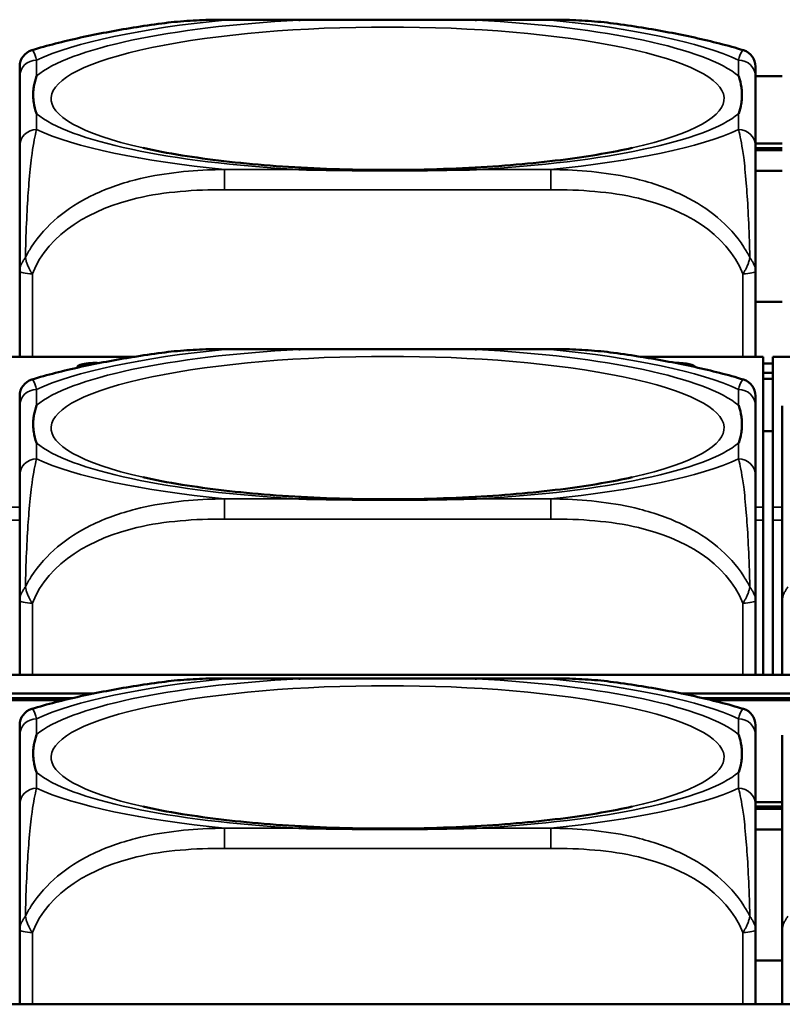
# Model space of a CAD drawing. Header units: inches. Extents: x 3.3 to 58.3, y 0.8 to 38.3.
# Tile 42 of 162: x 31.357 to 32.067, y 3.062 to 3.979. Entities that reach past the tile are written whole.
import ezdxf

# ---------------------------------------------------------------- set-up
doc = ezdxf.new("R2010")
doc.units = ezdxf.units.IN
doc.header["$MEASUREMENT"] = 0
doc.layers.add('Visible (ANSI)', color=7, linetype='Continuous', lineweight=50)
doc.layers.add('Visible Narrow (ANSI)', color=7, linetype='Continuous', lineweight=35)

msp = doc.modelspace()

# ---------------------------------------------------------------- linework, layer by layer
at = {"layer": 'Visible (ANSI)'}
for p, q in [((31.54801, 3.97869), (31.85194, 3.97869)), ((31.35746, 3.92573), (31.35746, 3.86104)), ((32.06746, 3.92607), (32.04249, 3.92607)), ((32.04249, 3.86104), (32.04249, 3.92573)), ((32.04249, 3.86351), (32.06746, 3.86351)), ((32.06746, 3.85925), (32.04249, 3.85925)), ((32.06746, 3.8573), (32.04249, 3.8573)), ((32.04249, 3.83816), (32.06746, 3.83816)), ((31.35746, 3.74474), (31.35746, 3.66502)), ((32.04249, 3.66502), (32.04249, 3.74474)), ((32.06746, 3.71603), (32.04249, 3.71603)), ((31.54801, 3.67217), (31.85194, 3.67217)), ((31.46487, 3.66502), (31.3486, 3.66502)), ((32.0496, 3.66502), (31.93509, 3.66502)), ((32.0496, 3.66502), (32.0496, 3.66479)), ((32.0496, 3.52494), (32.0496, 3.66479)), ((32.0586, 3.65873), (32.0496, 3.65873)), ((32.0586, 3.66479), (32.0586, 3.66502)), ((32.17487, 3.66502), (32.0586, 3.66502)), ((32.0586, 3.66479), (32.0586, 3.52494)), ((32.0586, 3.64994), (32.0496, 3.64994)), ((32.0586, 3.64428), (32.0496, 3.64428)), ((31.35746, 3.61921), (31.35746, 3.55452)), ((32.04249, 3.55452), (32.04249, 3.61921)), ((32.06746, 3.61921), (32.06746, 3.55452)), ((32.0586, 3.59581), (32.0496, 3.59581)), ((32.0586, 3.59562), (32.0496, 3.59562)), ((32.0496, 3.52494), (32.0496, 3.51304)), ((32.0586, 3.51304), (32.0586, 3.52494)), ((32.0496, 3.51304), (32.0496, 3.3688)), ((32.0586, 3.51304), (32.0586, 3.3688)), ((31.35746, 3.43822), (31.35746, 3.3688)), ((32.04249, 3.3688), (32.04249, 3.43822)), ((32.06746, 3.43822), (32.06746, 3.3688)), ((33.5021, 3.3688), (22.08707, 3.3688)), ((31.54801, 3.36565), (31.85194, 3.36565)), ((31.26342, 3.3516), (31.42653, 3.3516)), ((31.40689, 3.34734), (31.28306, 3.34734)), ((31.39868, 3.34539), (31.29128, 3.34539)), ((31.97342, 3.3516), (32.13653, 3.3516)), ((32.11689, 3.34734), (31.99306, 3.34734)), ((32.10868, 3.34539), (32.00128, 3.34539)), ((31.35746, 3.3127), (31.35746, 3.248)), ((32.04249, 3.248), (32.04249, 3.3127)), ((32.06746, 3.3127), (32.06746, 3.248)), ((32.04249, 3.25052), (32.06746, 3.25052)), ((32.06746, 3.24627), (32.04249, 3.24627)), ((32.06746, 3.24431), (32.04249, 3.24431)), ((32.04249, 3.22513), (32.06746, 3.22513)), ((31.35746, 3.1317), (31.35746, 3.06228)), ((32.04249, 3.06228), (32.04249, 3.1317)), ((32.06746, 3.1317), (32.06746, 3.06228)), ((32.06746, 3.10299), (32.04249, 3.10299)), ((33.5021, 3.06228), (22.08707, 3.06228))]:
    msp.add_line(p, q, dxfattribs=at)
for centre, start, end in [((31.37321, 3.93516), 106.91867, 180), ((32.02674, 3.93516), 0, 73.08133), ((31.37321, 3.62864), 106.91867, 180), ((32.02674, 3.62864), 0, 73.08133), ((31.37321, 3.32213), 106.91867, 180), ((32.02674, 3.32213), 0, 73.08133)]:
    msp.add_arc(centre, 0.01575, start, end, dxfattribs=at)
for centre, major_axis, start_param, end_param in [((31.4286, 3.6555), (-0.0175, 0), 4.529682, 6.452187), ((31.9686, 3.6555), (0.0175, 0), 6.264494, 7.895741)]:
    msp.add_ellipse(centre, major_axis=major_axis, ratio=0.21286, start_param=start_param, end_param=end_param, dxfattribs=at)
for points, knots in [([(31.48967, 3.97518), (31.49359, 3.97572), (31.4975, 3.97617), (31.50533, 3.97696), (31.50925, 3.97729), (31.51706, 3.97784), (31.52096, 3.97805), (31.52874, 3.97839), (31.53262, 3.9785), (31.54034, 3.97866), (31.54419, 3.97869), (31.54801, 3.97869)], [-0.1421395, -0.1421395, -0.1421395, -0.1421395, -0.1137116, -0.1137116, -0.0852837, -0.0852837, -0.0568558, -0.0568558, -0.0284279, -0.0284279, 0, 0, 0, 0]), ([(31.61723, 3.97833), (31.61767, 3.97834), (31.6181, 3.97834), (31.63461, 3.9786), (31.65067, 3.97865), (31.67362, 3.97868), (31.68032, 3.97869), (31.6895, 3.97869), (31.69197, 3.97869), (31.69605, 3.97869), (31.69766, 3.97869), (31.70079, 3.97869), (31.70231, 3.97869), (31.70588, 3.97869), (31.70793, 3.97869), (31.7141, 3.97869), (31.71823, 3.97869), (31.72796, 3.97868), (31.73356, 3.97868), (31.75333, 3.97863), (31.76737, 3.97857), (31.78185, 3.97834), (31.78229, 3.97834), (31.78272, 3.97833)], [-0.416114, -0.416114, -0.416114, -0.416114, -0.4127691, -0.4127691, -0.2896446, -0.2896446, -0.2388934, -0.2388934, -0.2201881, -0.2201881, -0.2080204, -0.2080204, -0.196499, -0.196499, -0.1809939, -0.1809939, -0.149741, -0.149741, -0.1073162, -0.1073162, 0, 0, 0.0033356, 0.0033356, 0.0033356, 0.0033356]), ([(31.85194, 3.97869), (31.85576, 3.97869), (31.85961, 3.97866), (31.86733, 3.9785), (31.87121, 3.97839), (31.87899, 3.97805), (31.88289, 3.97784), (31.89071, 3.97729), (31.89462, 3.97696), (31.90245, 3.97617), (31.90637, 3.97572), (31.91028, 3.97518)], [0, 0, 0, 0, 0.0284279, 0.0284279, 0.0568558, 0.0568558, 0.0852837, 0.0852837, 0.1137116, 0.1137116, 0.1421395, 0.1421395, 0.1421395, 0.1421395]), ([(31.48967, 3.97518), (31.48076, 3.97398), (31.47201, 3.97269), (31.45485, 3.96993), (31.44643, 3.96847), (31.42995, 3.96536), (31.42189, 3.96372), (31.4061, 3.96024), (31.39839, 3.9584), (31.38327, 3.9545), (31.37588, 3.95244), (31.36863, 3.95023)], [3.7088552, 3.7088552, 3.7088552, 3.7088552, 3.7874457, 3.7874457, 3.8660363, 3.8660363, 3.9446268, 3.9446268, 4.0232173, 4.0232173, 4.1018079, 4.1018079, 4.1018079, 4.1018079]), ([(32.03133, 3.95023), (32.02407, 3.95244), (32.01668, 3.9545), (32.00157, 3.9584), (31.99385, 3.96024), (31.97807, 3.96372), (31.97, 3.96536), (31.95352, 3.96847), (31.94511, 3.96993), (31.92794, 3.97269), (31.91919, 3.97398), (31.91028, 3.97518)], [2.1813774, 2.1813774, 2.1813774, 2.1813774, 2.259968, 2.259968, 2.3385585, 2.3385585, 2.417149, 2.417149, 2.4957396, 2.4957396, 2.5743301, 2.5743301, 2.5743301, 2.5743301]), ([(32.04249, 3.92573), (32.04249, 3.92649), (32.04249, 3.92723), (32.04249, 3.92792), (32.04249, 3.93221), (32.04249, 3.9352), (32.04249, 3.93519)], [0, 0, 0, 0, 0.0272471, 0.0272471, 0.0272471, 0.1946839, 0.1946839, 0.1946839, 0.1946839]), ([(31.37321, 3.89116), (31.37318, 3.89125), (31.37314, 3.89135), (31.3719, 3.89485), (31.37104, 3.89814), (31.37033, 3.90291), (31.37019, 3.9043), (31.37008, 3.90624), (31.37006, 3.90676), (31.37004, 3.90762), (31.37003, 3.90796), (31.37003, 3.90863), (31.37003, 3.90895), (31.37005, 3.90972), (31.37006, 3.91015), (31.37012, 3.91148), (31.37018, 3.91237), (31.37038, 3.91448), (31.37054, 3.9157), (31.37126, 3.92002), (31.37205, 3.92311), (31.37314, 3.9262), (31.37318, 3.92629), (31.37321, 3.92639)], [-0.416114, -0.416114, -0.416114, -0.416114, -0.4127691, -0.4127691, -0.2896446, -0.2896446, -0.2388934, -0.2388934, -0.2201881, -0.2201881, -0.2080204, -0.2080204, -0.196499, -0.196499, -0.1809939, -0.1809939, -0.149741, -0.149741, -0.1073162, -0.1073162, 0, 0, 0.0033356, 0.0033356, 0.0033356, 0.0033356]), ([(32.02674, 3.92639), (32.02678, 3.92629), (32.02681, 3.9262), (32.02806, 3.92268), (32.02892, 3.91913), (32.02962, 3.91413), (32.02976, 3.91267), (32.02987, 3.9107), (32.0299, 3.91017), (32.02992, 3.90929), (32.02992, 3.90895), (32.02992, 3.90828), (32.02992, 3.90796), (32.02991, 3.9072), (32.0299, 3.90677), (32.02984, 3.90547), (32.02978, 3.9046), (32.02957, 3.90257), (32.02941, 3.9014), (32.02869, 3.89731), (32.0279, 3.89442), (32.02681, 3.89135), (32.02678, 3.89125), (32.02674, 3.89116)], [-0.416114, -0.416114, -0.416114, -0.416114, -0.4127691, -0.4127691, -0.2896446, -0.2896446, -0.2388934, -0.2388934, -0.2201881, -0.2201881, -0.2080204, -0.2080204, -0.196499, -0.196499, -0.1809939, -0.1809939, -0.149741, -0.149741, -0.1073162, -0.1073162, 0, 0, 0.0033356, 0.0033356, 0.0033356, 0.0033356]), ([(31.35746, 3.86104), (31.35746, 3.85524), (31.35746, 3.84754), (31.35746, 3.83567), (31.35746, 3.8175), (31.35746, 3.78629), (31.35746, 3.74474)], [3.9382945, 3.9382945, 3.9382945, 3.9382945, 4.1457245, 4.1457245, 4.1457245, 4.463515, 4.463515, 4.463515, 4.463515]), ([(31.92762, 3.85936), (31.91011, 3.85542), (31.88906, 3.85175), (31.83993, 3.84536), (31.81134, 3.84275), (31.75036, 3.83933), (31.71786, 3.83859), (31.65312, 3.83921), (31.62088, 3.84058), (31.56083, 3.84524), (31.53295, 3.8485), (31.49538, 3.85458), (31.48317, 3.85692), (31.47233, 3.85936)], [5.469743, 5.469743, 5.469743, 5.469743, 5.734301, 5.734301, 6.025686, 6.025686, 6.328033, 6.328033, 6.632722, 6.632722, 6.932824, 6.932824, 7.096627, 7.096627, 7.096627, 7.096627]), ([(32.04249, 3.74474), (32.04249, 3.78629), (32.04249, 3.8175), (32.04249, 3.83567), (32.04249, 3.84754), (32.04249, 3.85524), (32.04249, 3.86104)], [-0.5252205, -0.5252205, -0.5252205, -0.5252205, -0.20743, -0.20743, -0.20743, 0, 0, 0, 0]), ([(31.78272, 3.83922), (31.78229, 3.83921), (31.78185, 3.8392), (31.76737, 3.83896), (31.75333, 3.83869), (31.73356, 3.83843), (31.72796, 3.83837), (31.71823, 3.83828), (31.7141, 3.83826), (31.70793, 3.83824), (31.70588, 3.83823), (31.70231, 3.83822), (31.70079, 3.83822), (31.69766, 3.83822), (31.69605, 3.83823), (31.69197, 3.83824), (31.6895, 3.83824), (31.68032, 3.83829), (31.67362, 3.83835), (31.65067, 3.83862), (31.63461, 3.83893), (31.6181, 3.8392), (31.61767, 3.83921), (31.61723, 3.83922)], [-0.4149464, -0.4149464, -0.4149464, -0.4149464, -0.41162, -0.41162, -0.3046026, -0.3046026, -0.2622958, -0.2622958, -0.23113, -0.23113, -0.215668, -0.215668, -0.2041787, -0.2041787, -0.1920448, -0.1920448, -0.1733916, -0.1733916, -0.1227817, -0.1227817, 0, 0, 0.0033356, 0.0033356, 0.0033356, 0.0033356]), ([(31.48967, 3.66867), (31.48076, 3.66746), (31.47201, 3.66617), (31.45485, 3.66341), (31.44643, 3.66195), (31.42995, 3.65885), (31.42189, 3.6572), (31.4061, 3.65372), (31.39839, 3.65189), (31.38327, 3.64798), (31.37588, 3.64592), (31.36863, 3.64371)], [3.7088552, 3.7088552, 3.7088552, 3.7088552, 3.7874457, 3.7874457, 3.8660363, 3.8660363, 3.9446268, 3.9446268, 4.0232173, 4.0232173, 4.1018079, 4.1018079, 4.1018079, 4.1018079]), ([(31.48967, 3.66867), (31.49359, 3.6692), (31.4975, 3.66966), (31.50533, 3.67044), (31.50925, 3.67077), (31.51706, 3.67132), (31.52096, 3.67153), (31.52874, 3.67187), (31.53262, 3.67199), (31.54034, 3.67214), (31.54419, 3.67217), (31.54801, 3.67217)], [-0.1421395, -0.1421395, -0.1421395, -0.1421395, -0.1137116, -0.1137116, -0.0852837, -0.0852837, -0.0568558, -0.0568558, -0.0284279, -0.0284279, 0, 0, 0, 0]), ([(31.61723, 3.67181), (31.61767, 3.67182), (31.6181, 3.67182), (31.63461, 3.67208), (31.65067, 3.67213), (31.67362, 3.67217), (31.68032, 3.67217), (31.6895, 3.67217), (31.69197, 3.67217), (31.69605, 3.67217), (31.69766, 3.67217), (31.70079, 3.67217), (31.70231, 3.67217), (31.70588, 3.67217), (31.70793, 3.67217), (31.7141, 3.67217), (31.71823, 3.67217), (31.72796, 3.67216), (31.73356, 3.67216), (31.75333, 3.67212), (31.76737, 3.67205), (31.78185, 3.67182), (31.78229, 3.67182), (31.78272, 3.67181)], [-0.416114, -0.416114, -0.416114, -0.416114, -0.4127691, -0.4127691, -0.2896446, -0.2896446, -0.2388934, -0.2388934, -0.2201881, -0.2201881, -0.2080204, -0.2080204, -0.196499, -0.196499, -0.1809939, -0.1809939, -0.149741, -0.149741, -0.1073162, -0.1073162, 0, 0, 0.0033356, 0.0033356, 0.0033356, 0.0033356]), ([(31.85194, 3.67217), (31.85576, 3.67217), (31.85961, 3.67214), (31.86733, 3.67199), (31.87121, 3.67187), (31.87899, 3.67153), (31.88289, 3.67132), (31.89071, 3.67077), (31.89462, 3.67044), (31.90245, 3.66966), (31.90637, 3.6692), (31.91028, 3.66867)], [0, 0, 0, 0, 0.0284279, 0.0284279, 0.0568558, 0.0568558, 0.0852837, 0.0852837, 0.1137116, 0.1137116, 0.1421395, 0.1421395, 0.1421395, 0.1421395]), ([(32.03133, 3.64371), (32.02407, 3.64592), (32.01668, 3.64798), (32.00157, 3.65189), (31.99385, 3.65372), (31.97807, 3.6572), (31.97, 3.65885), (31.95352, 3.66195), (31.94511, 3.66341), (31.92794, 3.66617), (31.91919, 3.66746), (31.91028, 3.66867)], [2.1813774, 2.1813774, 2.1813774, 2.1813774, 2.259968, 2.259968, 2.3385585, 2.3385585, 2.417149, 2.417149, 2.4957396, 2.4957396, 2.5743301, 2.5743301, 2.5743301, 2.5743301]), ([(31.37321, 3.58464), (31.37318, 3.58473), (31.37314, 3.58483), (31.3719, 3.58833), (31.37104, 3.59162), (31.37033, 3.59639), (31.37019, 3.59779), (31.37008, 3.59972), (31.37006, 3.60024), (31.37004, 3.6011), (31.37003, 3.60144), (31.37003, 3.60211), (31.37003, 3.60243), (31.37005, 3.6032), (31.37006, 3.60364), (31.37012, 3.60496), (31.37018, 3.60585), (31.37038, 3.60796), (31.37054, 3.60918), (31.37126, 3.6135), (31.37205, 3.61659), (31.37314, 3.61968), (31.37318, 3.61978), (31.37321, 3.61987)], [-0.416114, -0.416114, -0.416114, -0.416114, -0.4127691, -0.4127691, -0.2896446, -0.2896446, -0.2388934, -0.2388934, -0.2201881, -0.2201881, -0.2080204, -0.2080204, -0.196499, -0.196499, -0.1809939, -0.1809939, -0.149741, -0.149741, -0.1073162, -0.1073162, 0, 0, 0.0033356, 0.0033356, 0.0033356, 0.0033356]), ([(32.02674, 3.61987), (32.02678, 3.61978), (32.02681, 3.61968), (32.02806, 3.61616), (32.02892, 3.61261), (32.02962, 3.60761), (32.02976, 3.60615), (32.02987, 3.60418), (32.0299, 3.60365), (32.02992, 3.60278), (32.02992, 3.60243), (32.02992, 3.60177), (32.02992, 3.60144), (32.02991, 3.60068), (32.0299, 3.60025), (32.02984, 3.59895), (32.02978, 3.59808), (32.02957, 3.59605), (32.02941, 3.59488), (32.02869, 3.59079), (32.0279, 3.5879), (32.02681, 3.58483), (32.02678, 3.58473), (32.02674, 3.58464)], [-0.416114, -0.416114, -0.416114, -0.416114, -0.4127691, -0.4127691, -0.2896446, -0.2896446, -0.2388934, -0.2388934, -0.2201881, -0.2201881, -0.2080204, -0.2080204, -0.196499, -0.196499, -0.1809939, -0.1809939, -0.149741, -0.149741, -0.1073162, -0.1073162, 0, 0, 0.0033356, 0.0033356, 0.0033356, 0.0033356]), ([(32.04249, 3.61921), (32.04249, 3.61998), (32.04249, 3.62071), (32.04249, 3.62141), (32.04249, 3.62569), (32.04249, 3.62868), (32.04249, 3.62867)], [0, 0, 0, 0, 0.0272471, 0.0272471, 0.0272471, 0.1946839, 0.1946839, 0.1946839, 0.1946839]), ([(31.35746, 3.55452), (31.35746, 3.54873), (31.35746, 3.54102), (31.35746, 3.52916), (31.35746, 3.51098), (31.35746, 3.47977), (31.35746, 3.43822)], [3.9382945, 3.9382945, 3.9382945, 3.9382945, 4.1457245, 4.1457245, 4.1457245, 4.463515, 4.463515, 4.463515, 4.463515]), ([(31.92762, 3.55284), (31.91011, 3.5489), (31.88906, 3.54523), (31.83993, 3.53884), (31.81134, 3.53623), (31.75036, 3.53281), (31.71786, 3.53207), (31.65312, 3.53269), (31.62088, 3.53406), (31.56083, 3.53872), (31.53295, 3.54198), (31.49538, 3.54806), (31.48317, 3.5504), (31.47233, 3.55284)], [5.469743, 5.469743, 5.469743, 5.469743, 5.734301, 5.734301, 6.025686, 6.025686, 6.328033, 6.328033, 6.632722, 6.632722, 6.932824, 6.932824, 7.096627, 7.096627, 7.096627, 7.096627]), ([(32.04249, 3.43822), (32.04249, 3.47977), (32.04249, 3.51098), (32.04249, 3.52916), (32.04249, 3.54102), (32.04249, 3.54873), (32.04249, 3.55452)], [-0.5252205, -0.5252205, -0.5252205, -0.5252205, -0.20743, -0.20743, -0.20743, 0, 0, 0, 0]), ([(32.06746, 3.55452), (32.06746, 3.54873), (32.06746, 3.54102), (32.06746, 3.52916), (32.06746, 3.51098), (32.06746, 3.47977), (32.06746, 3.43822)], [3.9382945, 3.9382945, 3.9382945, 3.9382945, 4.1457245, 4.1457245, 4.1457245, 4.463515, 4.463515, 4.463515, 4.463515]), ([(31.78272, 3.5327), (31.78229, 3.53269), (31.78185, 3.53268), (31.76737, 3.53245), (31.75333, 3.53217), (31.73356, 3.53191), (31.72796, 3.53185), (31.71823, 3.53177), (31.7141, 3.53174), (31.70793, 3.53172), (31.70588, 3.53171), (31.70231, 3.53171), (31.70079, 3.53171), (31.69766, 3.53171), (31.69605, 3.53171), (31.69197, 3.53172), (31.6895, 3.53173), (31.68032, 3.53177), (31.67362, 3.53183), (31.65067, 3.5321), (31.63461, 3.53241), (31.6181, 3.53268), (31.61767, 3.53269), (31.61723, 3.5327)], [-0.4149464, -0.4149464, -0.4149464, -0.4149464, -0.41162, -0.41162, -0.3046026, -0.3046026, -0.2622958, -0.2622958, -0.23113, -0.23113, -0.215668, -0.215668, -0.2041787, -0.2041787, -0.1920448, -0.1920448, -0.1733916, -0.1733916, -0.1227817, -0.1227817, 0, 0, 0.0033356, 0.0033356, 0.0033356, 0.0033356]), ([(31.48967, 3.36215), (31.49359, 3.36268), (31.4975, 3.36314), (31.50533, 3.36393), (31.50925, 3.36425), (31.51706, 3.3648), (31.52096, 3.36502), (31.52874, 3.36535), (31.53262, 3.36547), (31.54034, 3.36562), (31.54419, 3.36565), (31.54801, 3.36565)], [-0.1421395, -0.1421395, -0.1421395, -0.1421395, -0.1137116, -0.1137116, -0.0852837, -0.0852837, -0.0568558, -0.0568558, -0.0284279, -0.0284279, 0, 0, 0, 0]), ([(31.61723, 3.36529), (31.61767, 3.3653), (31.6181, 3.36531), (31.63461, 3.36556), (31.65067, 3.36562), (31.67362, 3.36565), (31.68032, 3.36565), (31.6895, 3.36565), (31.69197, 3.36565), (31.69605, 3.36565), (31.69766, 3.36565), (31.70079, 3.36565), (31.70231, 3.36565), (31.70588, 3.36565), (31.70793, 3.36565), (31.7141, 3.36565), (31.71823, 3.36565), (31.72796, 3.36564), (31.73356, 3.36564), (31.75333, 3.3656), (31.76737, 3.36553), (31.78185, 3.36531), (31.78229, 3.3653), (31.78272, 3.36529)], [-0.416114, -0.416114, -0.416114, -0.416114, -0.4127691, -0.4127691, -0.2896446, -0.2896446, -0.2388934, -0.2388934, -0.2201881, -0.2201881, -0.2080204, -0.2080204, -0.196499, -0.196499, -0.1809939, -0.1809939, -0.149741, -0.149741, -0.1073162, -0.1073162, 0, 0, 0.0033356, 0.0033356, 0.0033356, 0.0033356]), ([(31.85194, 3.36565), (31.85576, 3.36565), (31.85961, 3.36562), (31.86733, 3.36547), (31.87121, 3.36535), (31.87899, 3.36502), (31.88289, 3.3648), (31.89071, 3.36425), (31.89462, 3.36393), (31.90245, 3.36314), (31.90637, 3.36268), (31.91028, 3.36215)], [0, 0, 0, 0, 0.0284279, 0.0284279, 0.0568558, 0.0568558, 0.0852837, 0.0852837, 0.1137116, 0.1137116, 0.1421395, 0.1421395, 0.1421395, 0.1421395]), ([(31.48967, 3.36215), (31.48076, 3.36094), (31.47201, 3.35965), (31.45485, 3.35689), (31.44643, 3.35543), (31.42995, 3.35233), (31.42189, 3.35069), (31.4061, 3.34721), (31.39839, 3.34537), (31.38327, 3.34146), (31.37588, 3.3394), (31.36863, 3.33719)], [3.7088552, 3.7088552, 3.7088552, 3.7088552, 3.7874457, 3.7874457, 3.8660363, 3.8660363, 3.9446268, 3.9446268, 4.0232173, 4.0232173, 4.1018079, 4.1018079, 4.1018079, 4.1018079]), ([(32.03133, 3.33719), (32.02407, 3.3394), (32.01668, 3.34146), (32.00157, 3.34537), (31.99385, 3.34721), (31.97807, 3.35069), (31.97, 3.35233), (31.95352, 3.35543), (31.94511, 3.35689), (31.92794, 3.35965), (31.91919, 3.36094), (31.91028, 3.36215)], [2.1813774, 2.1813774, 2.1813774, 2.1813774, 2.259968, 2.259968, 2.3385585, 2.3385585, 2.417149, 2.417149, 2.4957396, 2.4957396, 2.5743301, 2.5743301, 2.5743301, 2.5743301]), ([(32.04249, 3.3127), (32.04249, 3.31346), (32.04249, 3.31419), (32.04249, 3.31489), (32.04249, 3.31917), (32.04249, 3.32217), (32.04249, 3.32216)], [0, 0, 0, 0, 0.0272471, 0.0272471, 0.0272471, 0.1946839, 0.1946839, 0.1946839, 0.1946839]), ([(31.37321, 3.27812), (31.37318, 3.27822), (31.37314, 3.27831), (31.3719, 3.28181), (31.37104, 3.2851), (31.37033, 3.28987), (31.37019, 3.29127), (31.37008, 3.2932), (31.37006, 3.29372), (31.37004, 3.29459), (31.37003, 3.29493), (31.37003, 3.29559), (31.37003, 3.29592), (31.37005, 3.29668), (31.37006, 3.29712), (31.37012, 3.29844), (31.37018, 3.29933), (31.37038, 3.30144), (31.37054, 3.30266), (31.37126, 3.30698), (31.37205, 3.31008), (31.37314, 3.31316), (31.37318, 3.31326), (31.37321, 3.31335)], [-0.416114, -0.416114, -0.416114, -0.416114, -0.4127691, -0.4127691, -0.2896446, -0.2896446, -0.2388934, -0.2388934, -0.2201881, -0.2201881, -0.2080204, -0.2080204, -0.196499, -0.196499, -0.1809939, -0.1809939, -0.149741, -0.149741, -0.1073162, -0.1073162, 0, 0, 0.0033356, 0.0033356, 0.0033356, 0.0033356]), ([(32.02674, 3.31335), (32.02678, 3.31326), (32.02681, 3.31316), (32.02806, 3.30964), (32.02892, 3.30609), (32.02962, 3.30109), (32.02976, 3.29963), (32.02987, 3.29766), (32.0299, 3.29713), (32.02992, 3.29626), (32.02992, 3.29591), (32.02992, 3.29525), (32.02992, 3.29492), (32.02991, 3.29417), (32.0299, 3.29373), (32.02984, 3.29243), (32.02978, 3.29156), (32.02957, 3.28953), (32.02941, 3.28837), (32.02869, 3.28427), (32.0279, 3.28138), (32.02681, 3.27831), (32.02678, 3.27822), (32.02674, 3.27812)], [-0.416114, -0.416114, -0.416114, -0.416114, -0.4127691, -0.4127691, -0.2896446, -0.2896446, -0.2388934, -0.2388934, -0.2201881, -0.2201881, -0.2080204, -0.2080204, -0.196499, -0.196499, -0.1809939, -0.1809939, -0.149741, -0.149741, -0.1073162, -0.1073162, 0, 0, 0.0033356, 0.0033356, 0.0033356, 0.0033356]), ([(31.35746, 3.248), (31.35746, 3.24221), (31.35746, 3.2345), (31.35746, 3.22264), (31.35746, 3.20446), (31.35746, 3.17326), (31.35746, 3.1317)], [3.9382945, 3.9382945, 3.9382945, 3.9382945, 4.1457245, 4.1457245, 4.1457245, 4.463515, 4.463515, 4.463515, 4.463515]), ([(31.92762, 3.24633), (31.91011, 3.24238), (31.88906, 3.23871), (31.83993, 3.23232), (31.81134, 3.22971), (31.75036, 3.22629), (31.71786, 3.22555), (31.65312, 3.22617), (31.62088, 3.22755), (31.56083, 3.2322), (31.53295, 3.23547), (31.49538, 3.24154), (31.48317, 3.24388), (31.47233, 3.24633)], [5.469743, 5.469743, 5.469743, 5.469743, 5.734301, 5.734301, 6.025686, 6.025686, 6.328033, 6.328033, 6.632722, 6.632722, 6.932824, 6.932824, 7.096627, 7.096627, 7.096627, 7.096627]), ([(32.04249, 3.1317), (32.04249, 3.17326), (32.04249, 3.20446), (32.04249, 3.22264), (32.04249, 3.2345), (32.04249, 3.24221), (32.04249, 3.248)], [-0.5252205, -0.5252205, -0.5252205, -0.5252205, -0.20743, -0.20743, -0.20743, 0, 0, 0, 0]), ([(32.06746, 3.248), (32.06746, 3.24221), (32.06746, 3.2345), (32.06746, 3.22264), (32.06746, 3.20446), (32.06746, 3.17326), (32.06746, 3.1317)], [3.9382945, 3.9382945, 3.9382945, 3.9382945, 4.1457245, 4.1457245, 4.1457245, 4.463515, 4.463515, 4.463515, 4.463515]), ([(31.78272, 3.22618), (31.78229, 3.22617), (31.78185, 3.22617), (31.76737, 3.22593), (31.75333, 3.22566), (31.73356, 3.22539), (31.72796, 3.22533), (31.71823, 3.22525), (31.7141, 3.22522), (31.70793, 3.2252), (31.70588, 3.22519), (31.70231, 3.22519), (31.70079, 3.22519), (31.69766, 3.22519), (31.69605, 3.22519), (31.69197, 3.2252), (31.6895, 3.22521), (31.68032, 3.22525), (31.67362, 3.22531), (31.65067, 3.22558), (31.63461, 3.22589), (31.6181, 3.22617), (31.61767, 3.22617), (31.61723, 3.22618)], [-0.4149464, -0.4149464, -0.4149464, -0.4149464, -0.41162, -0.41162, -0.3046026, -0.3046026, -0.2622958, -0.2622958, -0.23113, -0.23113, -0.215668, -0.215668, -0.2041787, -0.2041787, -0.1920448, -0.1920448, -0.1733916, -0.1733916, -0.1227817, -0.1227817, 0, 0, 0.0033356, 0.0033356, 0.0033356, 0.0033356])]:
    msp.add_open_spline(points, degree=3, knots=knots, dxfattribs=at)
for points in [[(31.35746, 3.93516), (31.35746, 3.93516), (31.35746, 3.93117), (31.35746, 3.92573)], [(31.35746, 3.62864), (31.35746, 3.62865), (31.35746, 3.62465), (31.35746, 3.61921)], [(31.35746, 3.32213), (31.35746, 3.32213), (31.35746, 3.31813), (31.35746, 3.3127)]]:
    msp.add_open_spline(points, degree=3, dxfattribs=at)
at = {"layer": 'Visible Narrow (ANSI)'}
for p, q in [((31.54801, 3.97869), (31.54801, 3.97833)), ((31.54801, 3.97833), (31.61723, 3.97833)), ((31.78272, 3.97833), (31.85194, 3.97833)), ((31.85194, 3.97869), (31.85194, 3.97833)), ((31.37321, 3.92639), (31.37321, 3.94112)), ((32.02674, 3.94112), (32.02674, 3.92639)), ((31.37321, 3.87643), (31.37321, 3.89116)), ((32.02674, 3.89116), (32.02674, 3.87643)), ((31.54801, 3.83922), (31.54801, 3.82048)), ((31.61723, 3.83922), (31.54801, 3.83922)), ((31.85194, 3.83922), (31.78272, 3.83922)), ((31.85194, 3.83922), (31.85194, 3.82048)), ((31.54801, 3.82048), (31.85194, 3.82048)), ((31.36927, 3.66502), (31.36927, 3.74222)), ((32.03068, 3.74222), (32.03068, 3.66502)), ((31.54801, 3.67217), (31.54801, 3.67181)), ((31.54801, 3.67181), (31.61723, 3.67181)), ((31.78272, 3.67181), (31.85194, 3.67181)), ((31.85194, 3.67217), (31.85194, 3.67181)), ((31.3486, 3.66479), (31.46343, 3.66479)), ((31.93652, 3.66479), (32.0496, 3.66479)), ((32.0586, 3.66479), (32.17343, 3.66479)), ((31.37321, 3.61987), (31.37321, 3.6346)), ((32.02674, 3.6346), (32.02674, 3.61987)), ((31.37321, 3.56991), (31.37321, 3.58464)), ((32.02674, 3.58464), (32.02674, 3.56991)), ((31.54801, 3.5327), (31.54801, 3.51396)), ((31.61723, 3.5327), (31.54801, 3.5327)), ((31.85194, 3.5327), (31.78272, 3.5327)), ((31.85194, 3.5327), (31.85194, 3.51396)), ((31.35746, 3.52494), (31.3486, 3.52494)), ((32.0496, 3.52494), (32.04249, 3.52494)), ((32.06746, 3.52494), (32.0586, 3.52494)), ((31.3486, 3.51304), (31.35746, 3.51304)), ((31.54801, 3.51396), (31.85194, 3.51396)), ((32.04249, 3.51304), (32.0496, 3.51304)), ((32.0586, 3.51304), (32.06746, 3.51304)), ((31.36927, 3.3688), (31.36927, 3.4357)), ((32.03068, 3.4357), (32.03068, 3.3688)), ((31.54801, 3.36565), (31.54801, 3.36529)), ((31.54801, 3.36529), (31.61723, 3.36529)), ((31.78272, 3.36529), (31.85194, 3.36529)), ((31.85194, 3.36565), (31.85194, 3.36529)), ((31.37321, 3.31335), (31.37321, 3.32808)), ((32.02674, 3.32808), (32.02674, 3.31335)), ((31.37321, 3.26339), (31.37321, 3.27812)), ((32.02674, 3.27812), (32.02674, 3.26339)), ((31.54801, 3.22618), (31.54801, 3.20744)), ((31.61723, 3.22618), (31.54801, 3.22618)), ((31.85194, 3.22618), (31.78272, 3.22618)), ((31.85194, 3.22618), (31.85194, 3.20744)), ((31.54801, 3.20744), (31.85194, 3.20744)), ((31.36927, 3.06228), (31.36927, 3.12919)), ((32.03068, 3.12919), (32.03068, 3.06228))]:
    msp.add_line(p, q, dxfattribs=at)
for centre, major_axis, ratio, start_param, end_param in [((31.69998, 3.90517), (-0.31328, 0), 0.21286, 2.384238, 7.04054), ((31.69998, 3.90877), (-0.33708, 0), 0.21286, 4.960405, 6.035169), ((31.69998, 3.90877), (-0.36037, 0), 0.21286, 5.147686, 5.847888), ((31.69998, 3.90877), (0.33708, 0), 0.21286, 0.248016, 1.32278), ((31.69998, 3.90877), (-0.36037, 0), 0.21286, 3.57689, 4.277092), ((32.40998, 3.90517), (-0.31328, 0), 0.21286, 2.384238, 7.04054), ((31.37321, 3.92573), (-0.01575, 0), 0.977083, 4.712389, 6.283185), ((32.02674, 3.92573), (0.01575, 0), 0.977083, 0, 1.570796), ((31.69998, 3.90877), (-0.33708, 0), 0.21286, 0.248016, 1.32278), ((31.69998, 3.90877), (0.33708, 0), 0.21286, 4.960405, 6.035169), ((31.37321, 3.86104), (-0.01575, 0), 0.977083, 4.712389, 6.283185), ((31.69998, 3.90877), (0.36037, 0), 0.21286, 3.57689, 4.277092), ((31.69998, 3.90877), (0.36037, 0), 0.21286, 5.147686, 5.847888), ((32.02674, 3.86104), (0.01575, 0), 0.977083, 0, 1.570796), ((31.36927, 3.74474), (-0.01181, 0), 0.21286, 0, 1.570796), ((32.03068, 3.74474), (0.01181, 0), 0.21286, 4.712389, 6.283185), ((31.69998, 3.59866), (-0.31328, 0), 0.21286, 2.384238, 7.04054), ((31.69998, 3.60225), (-0.33708, 0), 0.21286, 4.960405, 6.035169), ((31.69998, 3.60225), (-0.36037, 0), 0.21286, 5.147686, 5.847888), ((31.69998, 3.60225), (0.33708, 0), 0.21286, 0.248016, 1.32278), ((31.69998, 3.60225), (-0.36037, 0), 0.21286, 3.57689, 4.277092), ((32.40998, 3.59866), (-0.31328, 0), 0.21286, 2.384238, 7.04054), ((31.37321, 3.61921), (-0.01575, 0), 0.977083, 4.712389, 6.283185), ((32.02674, 3.61921), (0.01575, 0), 0.977083, 0, 1.570796), ((31.69998, 3.60225), (-0.33708, 0), 0.21286, 0.248016, 1.32278), ((31.69998, 3.60225), (0.33708, 0), 0.21286, 4.960405, 6.035169), ((31.37321, 3.55452), (-0.01575, 0), 0.977083, 4.712389, 6.283185), ((31.69998, 3.60225), (0.36037, 0), 0.21286, 3.57689, 4.277092), ((31.69998, 3.60225), (0.36037, 0), 0.21286, 5.147686, 5.847888), ((32.02674, 3.55452), (0.01575, 0), 0.977083, 0, 1.570796), ((31.36927, 3.43822), (-0.01181, 0), 0.21286, 0, 1.570796), ((32.03068, 3.43822), (0.01181, 0), 0.21286, 4.712389, 6.283185), ((31.69998, 3.29214), (-0.31328, 0), 0.21286, 2.384238, 7.04054), ((31.69998, 3.29574), (-0.33708, 0), 0.21286, 4.960405, 6.035169), ((31.69998, 3.29574), (-0.36037, 0), 0.21286, 5.147686, 5.847888), ((31.69998, 3.29574), (0.33708, 0), 0.21286, 0.248016, 1.32278), ((31.69998, 3.29574), (-0.36037, 0), 0.21286, 3.57689, 4.277092), ((32.40998, 3.29214), (-0.31328, 0), 0.21286, 2.384238, 7.04054), ((31.37321, 3.3127), (-0.01575, 0), 0.977083, 4.712389, 6.283185), ((32.02674, 3.3127), (0.01575, 0), 0.977083, 0, 1.570796), ((31.69998, 3.29574), (-0.33708, 0), 0.21286, 0.248016, 1.32278), ((31.69998, 3.29574), (0.33708, 0), 0.21286, 4.960405, 6.035169), ((31.37321, 3.248), (-0.01575, 0), 0.977083, 4.712389, 6.283185), ((31.69998, 3.29574), (0.36037, 0), 0.21286, 3.57689, 4.277092), ((31.69998, 3.29574), (0.36037, 0), 0.21286, 5.147686, 5.847888), ((32.02674, 3.248), (0.01575, 0), 0.977083, 0, 1.570796), ((31.36927, 3.1317), (-0.01181, 0), 0.21286, 0, 1.570796), ((32.03068, 3.1317), (0.01181, 0), 0.21286, 4.712389, 6.283185)]:
    msp.add_ellipse(centre, major_axis=major_axis, ratio=ratio, start_param=start_param, end_param=end_param, dxfattribs=at)
for points, knots in [([(31.48967, 3.97519), (31.50538, 3.97732), (31.52117, 3.97819), (31.54049, 3.97838), (31.54427, 3.97837), (31.54801, 3.97833)], [-0.1421395, -0.1421395, -0.1421395, -0.1421395, -0.0278591, -0.0278591, 0, 0, 0, 0]), ([(31.85194, 3.97833), (31.85569, 3.97837), (31.85946, 3.97838), (31.87878, 3.97819), (31.89458, 3.97732), (31.91028, 3.97519)], [0, 0, 0, 0, 0.0278591, 0.0278591, 0.1421395, 0.1421395, 0.1421395, 0.1421395]), ([(31.37321, 3.94112), (31.37301, 3.94192), (31.3728, 3.94268), (31.37133, 3.94775), (31.36995, 3.95063), (31.36863, 3.95023)], [0, 0, 0, 0, 0.0278591, 0.0278591, 0.1946839, 0.1946839, 0.1946839, 0.1946839]), ([(32.03133, 3.95023), (32.03, 3.95063), (32.02863, 3.94775), (32.02716, 3.94268), (32.02695, 3.94192), (32.02674, 3.94112)], [-0.1946839, -0.1946839, -0.1946839, -0.1946839, -0.0278591, -0.0278591, 0, 0, 0, 0]), ([(31.36275, 3.75724), (31.36283, 3.76091), (31.36293, 3.76458), (31.36374, 3.79179), (31.36483, 3.81145), (31.36682, 3.83608), (31.36764, 3.8438), (31.36984, 3.86102), (31.37128, 3.86838), (31.3728, 3.87479), (31.37301, 3.87563), (31.37321, 3.87643)], [-4.4390134, -4.4390134, -4.4390134, -4.4390134, -4.4135105, -4.4135105, -4.2449302, -4.2449302, -4.1395675, -4.1395675, -3.9661536, -3.9661536, -3.9382945, -3.9382945, -3.9382945, -3.9382945]), ([(32.02674, 3.87643), (32.02695, 3.87563), (32.02716, 3.87479), (32.02868, 3.86838), (32.03011, 3.86102), (32.03232, 3.8438), (32.03313, 3.83608), (32.03513, 3.81145), (32.03621, 3.79179), (32.03702, 3.76458), (32.03712, 3.76091), (32.03721, 3.75724)], [0, 0, 0, 0, 0.0278591, 0.0278591, 0.201273, 0.201273, 0.3066357, 0.3066357, 0.475216, 0.475216, 0.5007189, 0.5007189, 0.5007189, 0.5007189]), ([(31.54801, 3.83922), (31.54427, 3.83918), (31.54049, 3.83909), (31.51314, 3.83818), (31.48896, 3.83567), (31.45112, 3.82603), (31.43706, 3.82113), (31.40183, 3.80357), (31.38171, 3.78797), (31.36627, 3.76387), (31.36444, 3.76057), (31.36275, 3.75724)], [0, 0, 0, 0, 0.0278591, 0.0278591, 0.201273, 0.201273, 0.3066357, 0.3066357, 0.475216, 0.475216, 0.5007189, 0.5007189, 0.5007189, 0.5007189]), ([(32.03721, 3.75724), (32.03551, 3.76057), (32.03368, 3.76387), (32.01825, 3.78797), (31.99813, 3.80357), (31.96289, 3.82113), (31.94884, 3.82603), (31.911, 3.83567), (31.88682, 3.83818), (31.85946, 3.83909), (31.85569, 3.83918), (31.85194, 3.83922)], [-4.4390134, -4.4390134, -4.4390134, -4.4390134, -4.4135105, -4.4135105, -4.2449302, -4.2449302, -4.1395675, -4.1395675, -3.9661536, -3.9661536, -3.9382945, -3.9382945, -3.9382945, -3.9382945]), ([(31.36927, 3.74222), (31.38416, 3.78061), (31.42576, 3.80296), (31.46641, 3.81248), (31.49294, 3.8187), (31.52079, 3.82048), (31.54801, 3.82048)], [-0.5252205, -0.5252205, -0.5252205, -0.5252205, -0.20743, -0.20743, -0.20743, 0, 0, 0, 0]), ([(31.85194, 3.82048), (31.87916, 3.82048), (31.90702, 3.8187), (31.93355, 3.81248), (31.97419, 3.80296), (32.01579, 3.78061), (32.03068, 3.74222)], [3.9382945, 3.9382945, 3.9382945, 3.9382945, 4.1457245, 4.1457245, 4.1457245, 4.463515, 4.463515, 4.463515, 4.463515]), ([(31.36275, 3.75724), (31.36216, 3.7565), (31.36162, 3.75575), (31.36057, 3.75415), (31.36008, 3.7533), (31.35937, 3.75192), (31.35912, 3.75139), (31.35878, 3.75061), (31.35868, 3.75034), (31.35842, 3.74966), (31.35827, 3.74925), (31.35794, 3.74817), (31.35778, 3.74751), (31.35753, 3.74614), (31.35746, 3.74543), (31.35746, 3.74474)], [-0.00012419, -0.00012419, -0.00012419, -0.00012419, 0.00449537, 0.00449537, 0.00977487, 0.00977487, 0.01307456, 0.01307456, 0.0147244, 0.0147244, 0.01736415, 0.01736415, 0.02158775, 0.02158775, 0.02627331, 0.02627331, 0.02627331, 0.02627331]), ([(31.36927, 3.74222), (31.36866, 3.74305), (31.3681, 3.74389), (31.36712, 3.74552), (31.36668, 3.74631), (31.36602, 3.7476), (31.36578, 3.7481), (31.36541, 3.74891), (31.36527, 3.74923), (31.36487, 3.75017), (31.36461, 3.75081), (31.364, 3.75247), (31.36367, 3.75349), (31.36314, 3.75543), (31.36292, 3.75634), (31.36275, 3.75724)], [-0.02627331, -0.02627331, -0.02627331, -0.02627331, -0.02158775, -0.02158775, -0.01736415, -0.01736415, -0.0147244, -0.0147244, -0.01307456, -0.01307456, -0.00977487, -0.00977487, -0.00449537, -0.00449537, 0.00012419, 0.00012419, 0.00012419, 0.00012419]), ([(32.03721, 3.75724), (32.03703, 3.75634), (32.03682, 3.75543), (32.03628, 3.75349), (32.03595, 3.75247), (32.03534, 3.75081), (32.03509, 3.75017), (32.03468, 3.74923), (32.03454, 3.74891), (32.03417, 3.7481), (32.03393, 3.7476), (32.03327, 3.74631), (32.03284, 3.74552), (32.03185, 3.74389), (32.03129, 3.74305), (32.03068, 3.74222)], [-0.00012419, -0.00012419, -0.00012419, -0.00012419, 0.00449537, 0.00449537, 0.00977487, 0.00977487, 0.01307456, 0.01307456, 0.0147244, 0.0147244, 0.01736415, 0.01736415, 0.02158775, 0.02158775, 0.02627331, 0.02627331, 0.02627331, 0.02627331]), ([(32.04249, 3.74474), (32.04249, 3.74543), (32.04242, 3.74614), (32.04218, 3.74751), (32.04201, 3.74817), (32.04168, 3.74925), (32.04154, 3.74966), (32.04128, 3.75034), (32.04117, 3.75061), (32.04084, 3.75139), (32.04059, 3.75192), (32.03988, 3.7533), (32.03938, 3.75415), (32.03833, 3.75575), (32.0378, 3.7565), (32.03721, 3.75724)], [-0.02627331, -0.02627331, -0.02627331, -0.02627331, -0.02158775, -0.02158775, -0.01736415, -0.01736415, -0.0147244, -0.0147244, -0.01307456, -0.01307456, -0.00977487, -0.00977487, -0.00449537, -0.00449537, 0.00012419, 0.00012419, 0.00012419, 0.00012419]), ([(31.48967, 3.66867), (31.50538, 3.6708), (31.52117, 3.67168), (31.54049, 3.67186), (31.54427, 3.67186), (31.54801, 3.67181)], [-0.1421395, -0.1421395, -0.1421395, -0.1421395, -0.0278591, -0.0278591, 0, 0, 0, 0]), ([(31.85194, 3.67181), (31.85569, 3.67186), (31.85946, 3.67186), (31.87878, 3.67168), (31.89458, 3.6708), (31.91028, 3.66867)], [0, 0, 0, 0, 0.0278591, 0.0278591, 0.1421395, 0.1421395, 0.1421395, 0.1421395]), ([(31.37321, 3.6346), (31.37301, 3.6354), (31.3728, 3.63617), (31.37133, 3.64123), (31.36995, 3.64411), (31.36863, 3.64371)], [0, 0, 0, 0, 0.0278591, 0.0278591, 0.1946839, 0.1946839, 0.1946839, 0.1946839]), ([(32.03133, 3.64371), (32.03, 3.64411), (32.02863, 3.64123), (32.02716, 3.63617), (32.02695, 3.6354), (32.02674, 3.6346)], [-0.1946839, -0.1946839, -0.1946839, -0.1946839, -0.0278591, -0.0278591, 0, 0, 0, 0]), ([(31.36275, 3.45072), (31.36283, 3.4544), (31.36293, 3.45806), (31.36374, 3.48527), (31.36483, 3.50493), (31.36682, 3.52956), (31.36764, 3.53728), (31.36984, 3.5545), (31.37128, 3.56186), (31.3728, 3.56827), (31.37301, 3.56911), (31.37321, 3.56991)], [-4.4390134, -4.4390134, -4.4390134, -4.4390134, -4.4135105, -4.4135105, -4.2449302, -4.2449302, -4.1395675, -4.1395675, -3.9661536, -3.9661536, -3.9382945, -3.9382945, -3.9382945, -3.9382945]), ([(32.02674, 3.56991), (32.02695, 3.56911), (32.02716, 3.56827), (32.02868, 3.56186), (32.03011, 3.5545), (32.03232, 3.53728), (32.03313, 3.52956), (32.03513, 3.50493), (32.03621, 3.48527), (32.03702, 3.45806), (32.03712, 3.4544), (32.03721, 3.45072)], [0, 0, 0, 0, 0.0278591, 0.0278591, 0.201273, 0.201273, 0.3066357, 0.3066357, 0.475216, 0.475216, 0.5007189, 0.5007189, 0.5007189, 0.5007189]), ([(31.54801, 3.5327), (31.54427, 3.53266), (31.54049, 3.53257), (31.51314, 3.53167), (31.48896, 3.52915), (31.45112, 3.51951), (31.43706, 3.51461), (31.40183, 3.49705), (31.38171, 3.48145), (31.36627, 3.45735), (31.36444, 3.45405), (31.36275, 3.45072)], [0, 0, 0, 0, 0.0278591, 0.0278591, 0.201273, 0.201273, 0.3066357, 0.3066357, 0.475216, 0.475216, 0.5007189, 0.5007189, 0.5007189, 0.5007189]), ([(32.03721, 3.45072), (32.03551, 3.45405), (32.03368, 3.45735), (32.01825, 3.48145), (31.99813, 3.49705), (31.96289, 3.51461), (31.94884, 3.51951), (31.911, 3.52915), (31.88682, 3.53167), (31.85946, 3.53257), (31.85569, 3.53266), (31.85194, 3.5327)], [-4.4390134, -4.4390134, -4.4390134, -4.4390134, -4.4135105, -4.4135105, -4.2449302, -4.2449302, -4.1395675, -4.1395675, -3.9661536, -3.9661536, -3.9382945, -3.9382945, -3.9382945, -3.9382945]), ([(31.36927, 3.4357), (31.38416, 3.47409), (31.42576, 3.49644), (31.46641, 3.50597), (31.49294, 3.51218), (31.52079, 3.51396), (31.54801, 3.51396)], [-0.5252205, -0.5252205, -0.5252205, -0.5252205, -0.20743, -0.20743, -0.20743, 0, 0, 0, 0]), ([(31.85194, 3.51396), (31.87916, 3.51396), (31.90702, 3.51218), (31.93355, 3.50597), (31.97419, 3.49644), (32.01579, 3.47409), (32.03068, 3.4357)], [3.9382945, 3.9382945, 3.9382945, 3.9382945, 4.1457245, 4.1457245, 4.1457245, 4.463515, 4.463515, 4.463515, 4.463515]), ([(31.36275, 3.45072), (31.36216, 3.44998), (31.36162, 3.44923), (31.36057, 3.44763), (31.36008, 3.44678), (31.35937, 3.4454), (31.35912, 3.44488), (31.35878, 3.44409), (31.35868, 3.44383), (31.35842, 3.44315), (31.35827, 3.44273), (31.35794, 3.44165), (31.35778, 3.44099), (31.35753, 3.43963), (31.35746, 3.43892), (31.35746, 3.43822)], [-0.00012419, -0.00012419, -0.00012419, -0.00012419, 0.00449537, 0.00449537, 0.00977487, 0.00977487, 0.01307456, 0.01307456, 0.0147244, 0.0147244, 0.01736415, 0.01736415, 0.02158775, 0.02158775, 0.02627331, 0.02627331, 0.02627331, 0.02627331]), ([(31.36927, 3.4357), (31.36866, 3.43653), (31.3681, 3.43738), (31.36712, 3.43901), (31.36668, 3.43979), (31.36602, 3.44108), (31.36578, 3.44158), (31.36541, 3.44239), (31.36527, 3.44271), (31.36487, 3.44365), (31.36461, 3.44429), (31.364, 3.44595), (31.36367, 3.44698), (31.36314, 3.44891), (31.36292, 3.44982), (31.36275, 3.45072)], [-0.02627331, -0.02627331, -0.02627331, -0.02627331, -0.02158775, -0.02158775, -0.01736415, -0.01736415, -0.0147244, -0.0147244, -0.01307456, -0.01307456, -0.00977487, -0.00977487, -0.00449537, -0.00449537, 0.00012419, 0.00012419, 0.00012419, 0.00012419]), ([(32.03721, 3.45072), (32.03703, 3.44982), (32.03682, 3.44891), (32.03628, 3.44698), (32.03595, 3.44595), (32.03534, 3.44429), (32.03509, 3.44365), (32.03468, 3.44271), (32.03454, 3.44239), (32.03417, 3.44158), (32.03393, 3.44108), (32.03327, 3.43979), (32.03284, 3.43901), (32.03185, 3.43738), (32.03129, 3.43653), (32.03068, 3.4357)], [-0.00012419, -0.00012419, -0.00012419, -0.00012419, 0.00449537, 0.00449537, 0.00977487, 0.00977487, 0.01307456, 0.01307456, 0.0147244, 0.0147244, 0.01736415, 0.01736415, 0.02158775, 0.02158775, 0.02627331, 0.02627331, 0.02627331, 0.02627331]), ([(32.04249, 3.43822), (32.04249, 3.43892), (32.04242, 3.43963), (32.04218, 3.44099), (32.04201, 3.44165), (32.04168, 3.44273), (32.04154, 3.44315), (32.04128, 3.44383), (32.04117, 3.44409), (32.04084, 3.44488), (32.04059, 3.4454), (32.03988, 3.44678), (32.03938, 3.44763), (32.03833, 3.44923), (32.0378, 3.44998), (32.03721, 3.45072)], [-0.02627331, -0.02627331, -0.02627331, -0.02627331, -0.02158775, -0.02158775, -0.01736415, -0.01736415, -0.0147244, -0.0147244, -0.01307456, -0.01307456, -0.00977487, -0.00977487, -0.00449537, -0.00449537, 0.00012419, 0.00012419, 0.00012419, 0.00012419]), ([(32.07275, 3.45072), (32.07216, 3.44998), (32.07162, 3.44923), (32.07057, 3.44763), (32.07008, 3.44678), (32.06937, 3.4454), (32.06912, 3.44488), (32.06878, 3.44409), (32.06868, 3.44383), (32.06842, 3.44315), (32.06827, 3.44273), (32.06794, 3.44165), (32.06778, 3.44099), (32.06753, 3.43963), (32.06746, 3.43892), (32.06746, 3.43822)], [-0.00012419, -0.00012419, -0.00012419, -0.00012419, 0.00449537, 0.00449537, 0.00977487, 0.00977487, 0.01307456, 0.01307456, 0.0147244, 0.0147244, 0.01736415, 0.01736415, 0.02158775, 0.02158775, 0.02627331, 0.02627331, 0.02627331, 0.02627331]), ([(31.48967, 3.36215), (31.50538, 3.36428), (31.52117, 3.36516), (31.54049, 3.36534), (31.54427, 3.36534), (31.54801, 3.36529)], [-0.1421395, -0.1421395, -0.1421395, -0.1421395, -0.0278591, -0.0278591, 0, 0, 0, 0]), ([(31.85194, 3.36529), (31.85569, 3.36534), (31.85946, 3.36534), (31.87878, 3.36516), (31.89458, 3.36428), (31.91028, 3.36215)], [0, 0, 0, 0, 0.0278591, 0.0278591, 0.1421395, 0.1421395, 0.1421395, 0.1421395]), ([(31.37321, 3.32808), (31.37301, 3.32888), (31.3728, 3.32965), (31.37133, 3.33471), (31.36995, 3.3376), (31.36863, 3.33719)], [0, 0, 0, 0, 0.0278591, 0.0278591, 0.1946839, 0.1946839, 0.1946839, 0.1946839]), ([(32.03133, 3.33719), (32.03, 3.3376), (32.02863, 3.33471), (32.02716, 3.32965), (32.02695, 3.32888), (32.02674, 3.32808)], [-0.1946839, -0.1946839, -0.1946839, -0.1946839, -0.0278591, -0.0278591, 0, 0, 0, 0]), ([(31.36275, 3.1442), (31.36283, 3.14788), (31.36293, 3.15154), (31.36374, 3.17876), (31.36483, 3.19841), (31.36682, 3.22304), (31.36764, 3.23076), (31.36984, 3.24799), (31.37128, 3.25534), (31.3728, 3.26175), (31.37301, 3.26259), (31.37321, 3.26339)], [-4.4390134, -4.4390134, -4.4390134, -4.4390134, -4.4135105, -4.4135105, -4.2449302, -4.2449302, -4.1395675, -4.1395675, -3.9661536, -3.9661536, -3.9382945, -3.9382945, -3.9382945, -3.9382945]), ([(32.02674, 3.26339), (32.02695, 3.26259), (32.02716, 3.26175), (32.02868, 3.25534), (32.03011, 3.24799), (32.03232, 3.23076), (32.03313, 3.22304), (32.03513, 3.19841), (32.03621, 3.17876), (32.03702, 3.15154), (32.03712, 3.14788), (32.03721, 3.1442)], [0, 0, 0, 0, 0.0278591, 0.0278591, 0.201273, 0.201273, 0.3066357, 0.3066357, 0.475216, 0.475216, 0.5007189, 0.5007189, 0.5007189, 0.5007189]), ([(31.54801, 3.22618), (31.54427, 3.22614), (31.54049, 3.22606), (31.51314, 3.22515), (31.48896, 3.22263), (31.45112, 3.21299), (31.43706, 3.20809), (31.40183, 3.19054), (31.38171, 3.17493), (31.36627, 3.15083), (31.36444, 3.14754), (31.36275, 3.1442)], [0, 0, 0, 0, 0.0278591, 0.0278591, 0.201273, 0.201273, 0.3066357, 0.3066357, 0.475216, 0.475216, 0.5007189, 0.5007189, 0.5007189, 0.5007189]), ([(32.03721, 3.1442), (32.03551, 3.14754), (32.03368, 3.15083), (32.01825, 3.17493), (31.99813, 3.19054), (31.96289, 3.20809), (31.94884, 3.21299), (31.911, 3.22263), (31.88682, 3.22515), (31.85946, 3.22606), (31.85569, 3.22614), (31.85194, 3.22618)], [-4.4390134, -4.4390134, -4.4390134, -4.4390134, -4.4135105, -4.4135105, -4.2449302, -4.2449302, -4.1395675, -4.1395675, -3.9661536, -3.9661536, -3.9382945, -3.9382945, -3.9382945, -3.9382945]), ([(31.36927, 3.12919), (31.38416, 3.16757), (31.42576, 3.18992), (31.46641, 3.19945), (31.49294, 3.20567), (31.52079, 3.20744), (31.54801, 3.20744)], [-0.5252205, -0.5252205, -0.5252205, -0.5252205, -0.20743, -0.20743, -0.20743, 0, 0, 0, 0]), ([(31.85194, 3.20744), (31.87916, 3.20744), (31.90702, 3.20567), (31.93355, 3.19945), (31.97419, 3.18992), (32.01579, 3.16757), (32.03068, 3.12919)], [3.9382945, 3.9382945, 3.9382945, 3.9382945, 4.1457245, 4.1457245, 4.1457245, 4.463515, 4.463515, 4.463515, 4.463515]), ([(31.36275, 3.1442), (31.36216, 3.14346), (31.36162, 3.14272), (31.36057, 3.14112), (31.36008, 3.14026), (31.35937, 3.13889), (31.35912, 3.13836), (31.35878, 3.13757), (31.35868, 3.13731), (31.35842, 3.13663), (31.35827, 3.13621), (31.35794, 3.13513), (31.35778, 3.13448), (31.35753, 3.13311), (31.35746, 3.1324), (31.35746, 3.1317)], [-0.00012419, -0.00012419, -0.00012419, -0.00012419, 0.00449537, 0.00449537, 0.00977487, 0.00977487, 0.01307456, 0.01307456, 0.0147244, 0.0147244, 0.01736415, 0.01736415, 0.02158775, 0.02158775, 0.02627331, 0.02627331, 0.02627331, 0.02627331]), ([(31.36927, 3.12919), (31.36866, 3.13001), (31.3681, 3.13086), (31.36712, 3.13249), (31.36668, 3.13327), (31.36602, 3.13456), (31.36578, 3.13506), (31.36541, 3.13587), (31.36527, 3.13619), (31.36487, 3.13713), (31.36461, 3.13777), (31.364, 3.13943), (31.36367, 3.14046), (31.36314, 3.14239), (31.36292, 3.1433), (31.36275, 3.1442)], [-0.02627331, -0.02627331, -0.02627331, -0.02627331, -0.02158775, -0.02158775, -0.01736415, -0.01736415, -0.0147244, -0.0147244, -0.01307456, -0.01307456, -0.00977487, -0.00977487, -0.00449537, -0.00449537, 0.00012419, 0.00012419, 0.00012419, 0.00012419]), ([(32.03721, 3.1442), (32.03703, 3.1433), (32.03682, 3.14239), (32.03628, 3.14046), (32.03595, 3.13943), (32.03534, 3.13777), (32.03509, 3.13713), (32.03468, 3.13619), (32.03454, 3.13587), (32.03417, 3.13506), (32.03393, 3.13456), (32.03327, 3.13327), (32.03284, 3.13249), (32.03185, 3.13086), (32.03129, 3.13001), (32.03068, 3.12919)], [-0.00012419, -0.00012419, -0.00012419, -0.00012419, 0.00449537, 0.00449537, 0.00977487, 0.00977487, 0.01307456, 0.01307456, 0.0147244, 0.0147244, 0.01736415, 0.01736415, 0.02158775, 0.02158775, 0.02627331, 0.02627331, 0.02627331, 0.02627331]), ([(32.04249, 3.1317), (32.04249, 3.1324), (32.04242, 3.13311), (32.04218, 3.13448), (32.04201, 3.13513), (32.04168, 3.13621), (32.04154, 3.13663), (32.04128, 3.13731), (32.04117, 3.13757), (32.04084, 3.13836), (32.04059, 3.13889), (32.03988, 3.14026), (32.03938, 3.14112), (32.03833, 3.14272), (32.0378, 3.14346), (32.03721, 3.1442)], [-0.02627331, -0.02627331, -0.02627331, -0.02627331, -0.02158775, -0.02158775, -0.01736415, -0.01736415, -0.0147244, -0.0147244, -0.01307456, -0.01307456, -0.00977487, -0.00977487, -0.00449537, -0.00449537, 0.00012419, 0.00012419, 0.00012419, 0.00012419]), ([(32.07275, 3.1442), (32.07216, 3.14346), (32.07162, 3.14272), (32.07057, 3.14112), (32.07008, 3.14026), (32.06937, 3.13889), (32.06912, 3.13836), (32.06878, 3.13757), (32.06868, 3.13731), (32.06842, 3.13663), (32.06827, 3.13621), (32.06794, 3.13513), (32.06778, 3.13448), (32.06753, 3.13311), (32.06746, 3.1324), (32.06746, 3.1317)], [-0.00012419, -0.00012419, -0.00012419, -0.00012419, 0.00449537, 0.00449537, 0.00977487, 0.00977487, 0.01307456, 0.01307456, 0.0147244, 0.0147244, 0.01736415, 0.01736415, 0.02158775, 0.02158775, 0.02627331, 0.02627331, 0.02627331, 0.02627331])]:
    msp.add_open_spline(points, degree=3, knots=knots, dxfattribs=at)

doc.saveas('drawing.dxf')
